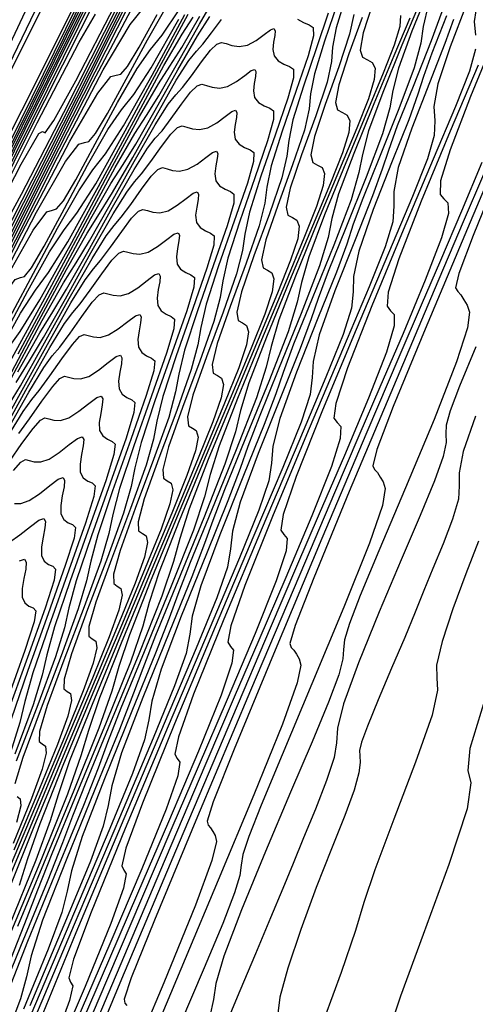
# Model space of a CAD drawing. Extents: x 3249832 to 3255657, y 13789405 to 13793316.
# Tile 35 of 256: x 3251572 to 3251584, y 13792388 to 13792413. Entities that reach past the tile are written whole.
import ezdxf

# ---------------------------------------------------------------- set-up
doc = ezdxf.new("R2010")
doc.units = 0
doc.header["$LTSCALE"] = 100
doc.header["$MEASUREMENT"] = 0
for name, color, linetype in [('GRATIO_03231_CON', 1, 'CONTINUOUS'), ('GRATIO_0323_ICON', 1, 'CONTINUOUS'), ('TARGETS_EAST', 7, 'CONTINUOUS')]:
    doc.layers.add(name, color=color, linetype=linetype)

# ---------------------------------------------------------------- blocks, each defined once
blk = doc.blocks.new('Gratio_032316_contours')
at = {"layer": 'GRATIO_03231_CON', "color": 1, "linetype": 'Continuous', "flags": 128}
blk.add_lwpolyline([(3251545.994, 13792358.002), (3251546.238, 13792358.532), (3251547.977, 13792362.211), (3251552.706, 13792372.187), (3251561.17, 13792390.039), (3251571.118, 13792411.073), (3251579.549, 13792429.022), (3251584.211, 13792439.177)], dxfattribs=at)
at = {"layer": 'GRATIO_03231_CON', "color": 5, "linetype": 'Continuous', "flags": 128}
for points in [[(3251546.072, 13792357.967), (3251546.296, 13792358.453), (3251547.892, 13792361.828), (3251552.231, 13792370.98), (3251559.998, 13792387.341), (3251569.131, 13792406.5), (3251576.882, 13792422.589), (3251581.193, 13792431.231), (3251582.776, 13792434.021), (3251583.034, 13792434.042), (3251583.154, 13792433.902), (3251583.466, 13792434.285), (3251584.087, 13792435.397)], [(3251546.109, 13792357.95), (3251546.295, 13792358.352), (3251547.614, 13792361.141), (3251551.2, 13792368.704), (3251557.618, 13792382.224), (3251565.166, 13792398.057), (3251571.571, 13792411.353), (3251575.134, 13792418.495), (3251576.442, 13792420.8), (3251576.655, 13792420.818), (3251576.784, 13792420.764), (3251577.256, 13792421.514), (3251578.349, 13792423.611), (3251580.202, 13792427.313), (3251582.401, 13792431.755), (3251584.39, 13792435.79)], [(3251546.147, 13792357.933), (3251546.294, 13792358.25), (3251547.336, 13792360.453), (3251550.168, 13792366.428), (3251555.238, 13792377.108), (3251561.2, 13792389.615), (3251566.26, 13792400.117), (3251569.074, 13792405.759), (3251570.107, 13792407.58), (3251570.276, 13792407.594), (3251570.415, 13792407.626), (3251571.046, 13792408.743), (3251572.61, 13792411.824), (3251575.336, 13792417.312), (3251578.599, 13792423.921), (3251581.561, 13792429.932), (3251583.572, 13792434.007), (3251584.739, 13792436.342)], [(3251546.185, 13792357.917), (3251546.293, 13792358.149), (3251547.058, 13792359.766), (3251549.137, 13792364.152), (3251552.858, 13792371.992), (3251557.235, 13792381.172), (3251560.948, 13792388.881), (3251563.014, 13792393.022), (3251563.773, 13792394.359), (3251563.896, 13792394.369), (3251564.045, 13792394.488), (3251564.836, 13792395.973), (3251566.872, 13792400.037), (3251570.47, 13792407.311), (3251574.798, 13792416.087), (3251578.732, 13792424.074), (3251581.404, 13792429.49), (3251582.952, 13792432.598), (3251583.768, 13792434.168), (3251584.195, 13792434.887)], [(3251584.168, 13792395.827), (3251583.782, 13792394.588), (3251583.732, 13792394.02), (3251583.81, 13792393.704), (3251583.716, 13792393.031), (3251583.247, 13792391.595), (3251582.582, 13792389.788), (3251581.996, 13792388.201), (3251581.698, 13792387.283)], [(3251546.261, 13792357.883), (3251546.291, 13792357.947), (3251546.501, 13792358.392), (3251547.074, 13792359.6), (3251548.099, 13792361.759), (3251549.304, 13792364.286), (3251550.326, 13792366.409), (3251550.895, 13792367.55), (3251551.104, 13792367.918), (3251551.138, 13792367.921), (3251551.306, 13792368.212), (3251552.415, 13792370.431), (3251555.395, 13792376.464), (3251560.738, 13792387.309), (3251567.195, 13792400.419), (3251573.075, 13792412.358), (3251577.068, 13792420.457)], [(3251583.931, 13792403.168), (3251583.616, 13792402.254), (3251583.509, 13792401.703), (3251583.514, 13792401.366), (3251583.492, 13792401.022), (3251583.341, 13792400.506), (3251583.097, 13792399.873), (3251582.833, 13792399.235), (3251582.601, 13792398.667), (3251582.374, 13792398.107), (3251582.105, 13792397.457), (3251581.768, 13792396.661), (3251581.421, 13792395.842), (3251581.143, 13792395.167), (3251580.992, 13792394.754), (3251580.942, 13792394.535), (3251580.945, 13792394.396), (3251580.955, 13792394.23), (3251580.923, 13792393.959), (3251580.801, 13792393.518), (3251580.557, 13792392.856), (3251580.218, 13792392.001), (3251579.825, 13792391), (3251579.426, 13792389.92), (3251579.088, 13792388.917), (3251578.881, 13792388.169), (3251578.833, 13792387.752)], [(3251546.3, 13792357.865), (3251555.465, 13792376.483), (3251563.808, 13792393.428), (3251570.506, 13792407.028), (3251574.978, 13792416.096), (3251577.6, 13792421.384), (3251578.991, 13792424.127), (3251579.699, 13792425.429), (3251579.995, 13792425.854), (3251580.08, 13792425.831), (3251580.139, 13792425.755), (3251580.291, 13792425.885), (3251580.637, 13792426.442), (3251581.241, 13792427.567), (3251582.011, 13792429.068), (3251582.82, 13792430.672), (3251583.557, 13792432.132), (3251584.18, 13792433.321)], [(3251583.943, 13792404.954), (3251583.522, 13792403.941), (3251583.279, 13792403.306), (3251583.176, 13792402.937), (3251583.168, 13792402.711), (3251583.173, 13792402.488), (3251583.098, 13792402.123), (3251582.873, 13792401.498), (3251582.503, 13792400.603), (3251582.015, 13792399.458), (3251581.449, 13792398.119), (3251580.913, 13792396.797), (3251580.528, 13792395.741), (3251580.373, 13792395.114), (3251580.342, 13792394.739), (3251580.286, 13792394.354), (3251580.092, 13792393.761), (3251579.802, 13792393.027), (3251579.494, 13792392.285), (3251579.224, 13792391.624), (3251578.959, 13792390.972), (3251578.646, 13792390.215), (3251578.254, 13792389.288), (3251577.85, 13792388.335), (3251577.526, 13792387.549)], [(3251546.342, 13792357.844), (3251546.5, 13792358.165), (3251547.607, 13792360.412), (3251550.61, 13792366.51), (3251556.022, 13792377.504), (3251562.624, 13792390.912), (3251568.76, 13792403.37), (3251573.131, 13792412.231), (3251575.853, 13792417.721), (3251577.399, 13792420.781), (3251578.201, 13792422.277), (3251578.529, 13792422.776), (3251578.617, 13792422.767), (3251578.676, 13792422.701), (3251578.844, 13792422.868), (3251579.234, 13792423.518), (3251579.918, 13792424.807), (3251580.795, 13792426.52), (3251581.716, 13792428.346), (3251582.554, 13792430.009), (3251583.261, 13792431.365), (3251583.804, 13792432.302), (3251584.17, 13792432.759)], [(3251584.593, 13792409.608), (3251583.868, 13792407.831), (3251583.502, 13792406.849), (3251583.418, 13792406.478), (3251583.474, 13792406.385), (3251583.554, 13792406.295), (3251583.634, 13792406.17), (3251583.715, 13792406.031), (3251583.779, 13792405.855), (3251583.728, 13792405.447), (3251583.444, 13792404.566), (3251582.862, 13792403.085), (3251582.128, 13792401.319), (3251581.442, 13792399.691), (3251580.96, 13792398.535), (3251580.679, 13792397.813), (3251580.553, 13792397.395), (3251580.526, 13792397.146), (3251580.51, 13792396.902), (3251580.408, 13792396.494), (3251580.141, 13792395.785), (3251579.716, 13792394.765), (3251579.158, 13792393.459), (3251578.511, 13792391.931), (3251577.894, 13792390.426), (3251577.44, 13792389.228), (3251577.236, 13792388.525), (3251577.17, 13792388.112), (3251577.079, 13792387.685)], [(3251546.383, 13792357.823), (3251546.529, 13792358.115), (3251547.536, 13792360.159), (3251550.268, 13792365.707), (3251555.201, 13792375.726), (3251561.267, 13792388.046), (3251567.014, 13792399.711), (3251571.284, 13792408.366), (3251574.106, 13792414.058)], [(3251584.605, 13792410.094), (3251583.656, 13792407.851), (3251582.635, 13792405.414), (3251581.812, 13792403.412), (3251581.389, 13792402.305), (3251581.28, 13792401.889), (3251581.327, 13792401.792), (3251581.4, 13792401.71), (3251581.473, 13792401.596), (3251581.547, 13792401.469), (3251581.602, 13792401.299), (3251581.529, 13792400.864), (3251581.199, 13792399.892), (3251580.539, 13792398.238), (3251579.712, 13792396.256), (3251578.94, 13792394.428), (3251578.399, 13792393.129), (3251578.08, 13792392.319), (3251577.929, 13792391.854), (3251577.884, 13792391.581), (3251577.848, 13792391.315), (3251577.718, 13792390.864), (3251577.409, 13792390.072), (3251576.928, 13792388.928), (3251576.301, 13792387.46)], [(3251546.466, 13792357.782), (3251546.585, 13792358.015), (3251547.394, 13792359.654), (3251549.585, 13792364.1), (3251553.559, 13792372.17), (3251558.555, 13792382.314), (3251563.522, 13792392.393), (3251567.59, 13792400.636), (3251570.613, 13792406.732), (3251572.623, 13792410.74), (3251573.704, 13792412.82), (3251574.131, 13792413.541)], [(3251584.099, 13792409.711), (3251583.575, 13792408.454), (3251583.028, 13792407.184), (3251582.53, 13792406.028), (3251581.955, 13792404.687), (3251581.132, 13792402.751), (3251579.971, 13792400.007), (3251578.718, 13792397.026), (3251577.702, 13792394.574), (3251577.165, 13792393.217), (3251577.005, 13792392.71), (3251577.033, 13792392.607), (3251577.092, 13792392.54), (3251577.152, 13792392.447), (3251577.212, 13792392.344), (3251577.249, 13792392.187), (3251577.133, 13792391.699), (3251576.708, 13792390.544), (3251575.892, 13792388.543), (3251574.879, 13792386.131)], [(3251546.508, 13792357.761), (3251546.613, 13792357.966), (3251547.323, 13792359.401), (3251549.244, 13792363.297), (3251552.738, 13792370.392), (3251557.198, 13792379.448), (3251561.776, 13792388.735), (3251565.743, 13792396.77), (3251568.866, 13792403.069), (3251571.031, 13792407.393), (3251572.206, 13792409.667), (3251572.665, 13792410.462), (3251572.764, 13792410.511), (3251572.826, 13792410.483), (3251573.054, 13792410.8), (3251573.619, 13792411.82), (3251574.63, 13792413.768)], [(3251584.494, 13792413.083), (3251583.806, 13792411.415), (3251583.275, 13792410.038), (3251583.033, 13792409.237), (3251583.018, 13792408.892), (3251583.116, 13792408.777), (3251583.22, 13792408.675), (3251583.232, 13792408.399), (3251583.057, 13792407.767), (3251582.636, 13792406.673), (3251582.062, 13792405.303), (3251581.465, 13792403.917), (3251580.921, 13792402.656), (3251580.294, 13792401.192), (3251579.396, 13792399.08), (3251578.129, 13792396.085), (3251576.76, 13792392.831), (3251575.646, 13792390.155), (3251575.052, 13792388.673), (3251574.867, 13792388.12), (3251574.886, 13792388.015), (3251574.938, 13792387.956)], [(3251546.55, 13792357.74), (3251546.641, 13792357.916), (3251547.252, 13792359.148), (3251548.902, 13792362.494), (3251551.917, 13792368.614), (3251555.842, 13792376.582), (3251560.029, 13792385.076), (3251563.896, 13792392.905), (3251567.119, 13792399.406), (3251569.439, 13792404.046), (3251570.707, 13792406.515), (3251571.2, 13792407.384), (3251571.301, 13792407.447), (3251571.363, 13792407.429), (3251571.606, 13792407.783), (3251572.215, 13792408.896), (3251573.308, 13792411.008), (3251574.714, 13792413.777)], [(3251584.001, 13792412.227), (3251583.281, 13792410.524), (3251582.533, 13792408.717), (3251581.952, 13792407.228), (3251581.68, 13792406.368), (3251581.649, 13792406.003), (3251581.74, 13792405.888), (3251581.837, 13792405.788), (3251581.836, 13792405.496), (3251581.635, 13792404.818), (3251581.173, 13792403.635), (3251580.55, 13792402.152), (3251579.902, 13792400.65), (3251579.313, 13792399.284), (3251578.633, 13792397.698), (3251577.66, 13792395.408), (3251576.287, 13792392.163), (3251574.802, 13792388.637), (3251573.591, 13792385.736)], [(3251546.596, 13792357.719), (3251546.672, 13792357.865), (3251547.182, 13792358.895), (3251548.561, 13792361.691), (3251551.096, 13792366.836), (3251554.486, 13792373.716), (3251558.283, 13792381.417), (3251562.049, 13792389.04), (3251565.372, 13792395.743), (3251567.847, 13792400.699), (3251569.208, 13792403.362), (3251569.734, 13792404.305), (3251569.838, 13792404.383), (3251569.901, 13792404.374), (3251570.158, 13792404.766), (3251570.812, 13792405.972), (3251571.985, 13792408.248), (3251573.498, 13792411.228), (3251575.092, 13792414.392)], [(3251583.98, 13792413.905), (3251583.901, 13792413.351), (3251583.935, 13792413.002)], [(3251583.935, 13792412.642), (3251583.777, 13792412.072), (3251583.42, 13792411.162), (3251582.844, 13792409.799), (3251582.068, 13792407.964), (3251581.26, 13792406.018), (3251580.629, 13792404.418), (3251580.327, 13792403.498), (3251580.281, 13792403.114), (3251580.365, 13792403), (3251580.454, 13792402.9), (3251580.44, 13792402.594), (3251580.213, 13792401.868), (3251579.71, 13792400.598), (3251579.037, 13792399.001), (3251578.339, 13792397.383), (3251577.704, 13792395.911), (3251576.972, 13792394.203), (3251575.924, 13792391.737), (3251574.445, 13792388.241), (3251572.843, 13792384.443)], [(3251546.688, 13792357.676), (3251546.734, 13792357.765), (3251547.044, 13792358.389), (3251547.88, 13792360.084), (3251549.454, 13792363.28), (3251551.773, 13792367.984), (3251554.791, 13792374.1), (3251558.355, 13792381.31), (3251561.878, 13792388.417), (3251564.663, 13792394.006), (3251566.211, 13792397.057), (3251566.802, 13792398.149), (3251566.912, 13792398.255), (3251566.976, 13792398.265), (3251567.263, 13792398.732), (3251568.005, 13792400.123), (3251569.341, 13792402.728), (3251571.066, 13792406.131), (3251572.884, 13792409.74), (3251574.536, 13792413.027), (3251575.906, 13792415.72)], [(3251583.362, 13792413.406), (3251583.142, 13792412.783), (3251582.744, 13792411.774), (3251582.287, 13792410.6), (3251581.941, 13792409.587), (3251581.822, 13792408.967), (3251581.828, 13792408.583), (3251581.8, 13792408.185), (3251581.604, 13792407.541), (3251581.19, 13792406.502), (3251580.53, 13792404.943), (3251579.641, 13792402.845), (3251578.714, 13792400.622), (3251577.983, 13792398.798), (3251577.62, 13792397.759), (3251577.544, 13792397.335), (3251577.613, 13792397.223), (3251577.688, 13792397.126), (3251577.647, 13792396.789), (3251577.37, 13792395.969), (3251576.785, 13792394.522), (3251576.011, 13792392.698), (3251575.213, 13792390.849), (3251574.487, 13792389.167), (3251573.65, 13792387.213)], [(3251546.734, 13792357.655), (3251546.765, 13792357.715), (3251546.974, 13792358.136), (3251547.539, 13792359.281), (3251548.633, 13792361.502), (3251550.417, 13792365.118), (3251553.045, 13792370.441), (3251556.508, 13792377.444), (3251560.131, 13792384.754), (3251563.071, 13792390.659), (3251564.712, 13792393.905), (3251565.336, 13792395.07), (3251565.449, 13792395.191), (3251565.513, 13792395.211), (3251565.816, 13792395.715), (3251566.601, 13792397.199), (3251568.019, 13792399.968), (3251569.85, 13792403.583), (3251571.78, 13792407.414), (3251573.534, 13792410.904), (3251574.987, 13792413.764)], [(3251583.187, 13792413.499), (3251582.805, 13792412.538), (3251582.592, 13792411.937), (3251582.445, 13792411.474), (3251582.209, 13792410.816), (3251581.785, 13792409.747), (3251581.296, 13792408.501), (3251580.921, 13792407.428), (3251580.782, 13792406.775), (3251580.774, 13792406.374), (3251580.733, 13792405.956), (3251580.517, 13792405.275), (3251580.074, 13792404.172), (3251579.373, 13792402.516), (3251578.428, 13792400.285), (3251577.441, 13792397.924), (3251576.66, 13792395.988), (3251576.266, 13792394.889), (3251576.176, 13792394.446), (3251576.237, 13792394.334), (3251576.305, 13792394.238), (3251576.251, 13792393.886), (3251575.948, 13792393.02), (3251575.322, 13792391.484), (3251574.498, 13792389.547), (3251573.65, 13792387.582)], [(3251546.78, 13792357.633), (3251546.796, 13792357.664), (3251546.905, 13792357.883), (3251547.198, 13792358.478), (3251547.812, 13792359.724), (3251549.06, 13792362.252), (3251551.299, 13792366.782), (3251554.661, 13792373.579), (3251558.384, 13792381.091), (3251561.479, 13792387.312), (3251563.214, 13792390.752), (3251563.87, 13792391.992), (3251563.986, 13792392.127), (3251564.05, 13792392.156), (3251564.368, 13792392.698), (3251565.197, 13792394.274), (3251566.697, 13792397.208), (3251568.633, 13792401.034), (3251570.676, 13792405.089), (3251572.531, 13792408.781), (3251574.067, 13792411.808), (3251575.19, 13792413.94)], [(3251583.162, 13792413.861), (3251582.792, 13792412.854), (3251582.32, 13792411.675), (3251581.914, 13792410.659), (3251581.686, 13792410.027), (3251581.528, 13792409.542), (3251581.276, 13792408.85), (3251580.826, 13792407.719), (3251580.305, 13792406.402), (3251579.901, 13792405.269), (3251579.743, 13792404.582), (3251579.721, 13792404.164), (3251579.665, 13792403.728), (3251579.431, 13792403.009), (3251578.959, 13792401.842), (3251578.216, 13792400.088), (3251577.215, 13792397.726), (3251576.168, 13792395.226), (3251575.337, 13792393.179), (3251574.913, 13792392.019), (3251574.807, 13792391.557), (3251574.862, 13792391.446), (3251574.922, 13792391.351), (3251574.854, 13792390.984), (3251574.526, 13792390.07), (3251573.859, 13792388.446), (3251572.985, 13792386.396)], [(3251546.826, 13792357.612), (3251551.937, 13792367.94), (3251556.472, 13792377.094), (3251559.856, 13792383.902), (3251561.706, 13792387.581), (3251562.403, 13792388.911), (3251562.523, 13792389.063), (3251562.588, 13792389.102), (3251562.921, 13792389.681), (3251563.794, 13792391.35), (3251565.375, 13792394.448), (3251567.417, 13792398.486), (3251569.572, 13792402.763), (3251571.529, 13792406.658), (3251573.148, 13792409.852), (3251574.329, 13792412.104), (3251575.018, 13792413.278), (3251575.346, 13792413.677)], [(3251582.715, 13792413.778), (3251582.584, 13792413.228), (3251582.52, 13792412.797), (3251582.349, 13792412.157), (3251581.954, 13792411.095), (3251581.453, 13792409.851), (3251581.023, 13792408.781), (3251580.78, 13792408.118), (3251580.611, 13792407.61), (3251580.343, 13792406.883), (3251579.866, 13792405.692), (3251579.314, 13792404.303), (3251578.881, 13792403.11), (3251578.703, 13792402.39), (3251578.667, 13792401.955), (3251578.598, 13792401.499), (3251578.344, 13792400.743), (3251577.844, 13792399.512), (3251577.059, 13792397.66), (3251576.002, 13792395.166), (3251574.895, 13792392.528), (3251574.014, 13792390.369), (3251573.56, 13792389.15), (3251573.439, 13792388.668), (3251573.486, 13792388.557), (3251573.539, 13792388.463), (3251573.458, 13792388.082), (3251573.104, 13792387.121)], [(3251560.986, 13792385.501), (3251562.73, 13792388.929), (3251564.985, 13792393.389), (3251567.363, 13792398.112), (3251569.524, 13792402.412), (3251571.309, 13792405.941), (3251572.606, 13792408.431), (3251573.354, 13792409.736), (3251573.699, 13792410.185), (3251573.84, 13792410.226), (3251573.953, 13792410.256), (3251574.13, 13792410.461), (3251574.44, 13792410.977), (3251574.92, 13792411.864), (3251575.468, 13792412.883), (3251575.952, 13792413.721)], [(3251582.53, 13792413.93), (3251582.035, 13792412.746), (3251581.539, 13792411.522), (3251581.172, 13792410.527), (3251581.013, 13792409.923), (3251580.926, 13792409.452), (3251580.722, 13792408.749), (3251580.277, 13792407.576), (3251579.719, 13792406.203), (3251579.24, 13792405.023), (3251578.968, 13792404.298), (3251578.777, 13792403.745), (3251578.478, 13792402.95), (3251577.947, 13792401.638), (3251577.332, 13792400.106), (3251576.842, 13792398.792), (3251576.624, 13792398.006), (3251576.56, 13792397.536), (3251576.463, 13792397.042), (3251576.17, 13792396.211), (3251575.613, 13792394.852), (3251574.744, 13792392.804), (3251573.575, 13792390.047), (3251572.349, 13792387.131)], [(3251561.408, 13792386.169), (3251563.769, 13792390.84), (3251566.259, 13792395.786), (3251568.522, 13792400.29), (3251570.39, 13792403.985), (3251571.745, 13792406.595), (3251572.522, 13792407.965), (3251572.875, 13792408.439), (3251573.015, 13792408.485), (3251573.125, 13792408.515), (3251573.303, 13792408.728), (3251573.623, 13792409.267), (3251574.123, 13792410.194), (3251574.696, 13792411.262), (3251575.2, 13792412.143), (3251575.544, 13792412.628), (3251575.849, 13792412.998), (3251576.287, 13792413.653)], [(3251582.235, 13792413.438), (3251581.829, 13792412.466), (3251581.31, 13792411.225), (3251580.789, 13792409.943), (3251580.401, 13792408.901), (3251580.228, 13792408.27), (3251580.128, 13792407.779), (3251579.908, 13792407.045), (3251579.438, 13792405.817), (3251578.852, 13792404.379), (3251578.349, 13792403.145), (3251578.062, 13792402.388), (3251577.86, 13792401.813), (3251577.545, 13792400.984), (3251576.988, 13792399.611), (3251576.34, 13792398.007), (3251575.822, 13792396.633), (3251575.585, 13792395.814), (3251575.506, 13792395.327), (3251575.395, 13792394.813), (3251575.084, 13792393.945), (3251574.498, 13792392.522), (3251573.587, 13792390.377), (3251572.362, 13792387.488)], [(3251560.086, 13792383.409), (3251562.553, 13792388.291), (3251565.155, 13792393.46), (3251567.52, 13792398.167), (3251569.471, 13792402.03), (3251570.883, 13792404.759), (3251571.69, 13792406.194), (3251572.052, 13792406.693), (3251572.189, 13792406.743), (3251572.297, 13792406.775), (3251572.477, 13792406.996), (3251572.807, 13792407.556), (3251573.327, 13792408.525), (3251573.924, 13792409.642), (3251574.447, 13792410.564), (3251574.802, 13792411.076), (3251575.116, 13792411.468), (3251575.568, 13792412.157), (3251576.276, 13792413.41)], [(3251581.997, 13792413.508), (3251581.981, 13792413.224), (3251581.836, 13792412.744), (3251581.553, 13792412.018), (3251581.128, 13792411.002), (3251580.585, 13792409.704), (3251580.038, 13792408.363), (3251579.63, 13792407.275), (3251579.442, 13792406.618), (3251579.331, 13792406.107), (3251579.095, 13792405.341), (3251578.6, 13792404.058), (3251577.985, 13792402.555), (3251577.458, 13792401.266), (3251577.157, 13792400.478), (3251576.943, 13792399.881), (3251576.612, 13792399.017), (3251576.029, 13792397.584), (3251575.349, 13792395.908), (3251574.802, 13792394.474), (3251574.546, 13792393.622), (3251574.453, 13792393.117), (3251574.327, 13792392.584), (3251573.997, 13792391.679), (3251573.382, 13792390.192), (3251572.43, 13792387.949)], [(3251561.337, 13792385.743), (3251564.051, 13792391.135), (3251566.517, 13792396.044), (3251568.551, 13792400.074), (3251570.022, 13792402.923), (3251570.858, 13792404.423), (3251571.229, 13792404.947), (3251571.364, 13792405.001), (3251571.469, 13792405.034), (3251571.651, 13792405.263), (3251571.99, 13792405.845), (3251572.53, 13792406.855), (3251573.151, 13792408.021), (3251573.695, 13792408.986), (3251574.061, 13792409.524), (3251574.382, 13792409.938), (3251574.85, 13792410.66), (3251575.586, 13792411.97), (3251576.429, 13792413.532)], [(3251581.281, 13792413.823), (3251581.031, 13792413.057), (3251580.956, 13792412.616), (3251581.018, 13792412.431), (3251581.145, 13792412.366), (3251581.27, 13792412.297), (3251581.344, 13792412.148), (3251581.322, 13792411.855), (3251581.168, 13792411.355), (3251580.871, 13792410.599), (3251580.427, 13792409.537), (3251579.86, 13792408.183), (3251579.288, 13792406.784), (3251578.859, 13792405.649), (3251578.657, 13792404.965), (3251578.534, 13792404.434), (3251578.282, 13792403.636), (3251577.761, 13792402.299), (3251577.118, 13792400.731), (3251576.567, 13792399.387), (3251576.251, 13792398.568), (3251576.026, 13792397.949), (3251575.679, 13792397.051), (3251575.069, 13792395.557), (3251574.358, 13792393.81), (3251573.783, 13792392.315), (3251573.506, 13792391.429), (3251573.399, 13792390.908), (3251573.26, 13792390.355), (3251572.91, 13792389.413), (3251572.267, 13792387.862)], [(3251561.843, 13792386.483), (3251564.513, 13792391.798), (3251566.713, 13792396.163), (3251568.299, 13792399.25), (3251569.194, 13792400.881), (3251569.582, 13792401.455), (3251569.714, 13792401.518), (3251569.814, 13792401.553), (3251569.998, 13792401.797), (3251570.357, 13792402.424), (3251570.937, 13792403.516), (3251571.606, 13792404.779), (3251572.19, 13792405.829), (3251572.578, 13792406.42), (3251572.915, 13792406.878), (3251573.413, 13792407.668), (3251574.205, 13792409.091), (3251575.115, 13792410.784), (3251575.894, 13792412.221), (3251576.365, 13792413.03), (3251576.65, 13792413.463)], [(3251580.79, 13792413.536), (3251580.685, 13792413.024), (3251580.406, 13792412.187), (3251580.055, 13792411.214), (3251579.777, 13792410.386), (3251579.683, 13792409.911), (3251579.734, 13792409.714), (3251579.854, 13792409.649), (3251579.973, 13792409.582), (3251580.038, 13792409.428), (3251580.004, 13792409.116), (3251579.83, 13792408.578), (3251579.506, 13792407.759), (3251579.026, 13792406.609), (3251578.41, 13792405.141), (3251577.788, 13792403.625), (3251577.316, 13792402.397), (3251577.086, 13792401.66), (3251576.94, 13792401.089), (3251576.655, 13792400.228), (3251576.084, 13792398.781), (3251575.384, 13792397.083), (3251574.785, 13792395.63), (3251574.439, 13792394.748), (3251574.193, 13792394.085), (3251573.814, 13792393.117), (3251573.151, 13792391.502), (3251572.376, 13792389.612), (3251571.743, 13792387.997)], [(3251560.739, 13792384.157), (3251563.51, 13792389.676), (3251565.793, 13792394.207), (3251567.438, 13792397.414), (3251568.362, 13792399.11), (3251568.758, 13792399.709), (3251568.888, 13792399.776), (3251568.986, 13792399.813), (3251569.172, 13792400.064), (3251569.541, 13792400.713), (3251570.14, 13792401.846), (3251570.834, 13792403.158), (3251571.437, 13792404.25), (3251571.836, 13792404.868), (3251572.182, 13792405.348), (3251572.695, 13792406.172), (3251573.514, 13792407.651), (3251574.458, 13792409.411), (3251575.266, 13792410.904), (3251575.752, 13792411.745), (3251576.046, 13792412.196), (3251576.354, 13792412.678), (3251576.823, 13792413.494)], [(3251580.585, 13792414.005), (3251580.337, 13792413.193), (3251580.247, 13792412.692), (3251580.216, 13792412.317), (3251580.101, 13792411.788), (3251579.809, 13792410.92), (3251579.442, 13792409.91), (3251579.15, 13792409.05), (3251579.046, 13792408.558), (3251579.092, 13792408.355), (3251579.209, 13792408.29), (3251579.324, 13792408.224), (3251579.385, 13792408.068), (3251579.344, 13792407.746), (3251579.162, 13792407.189), (3251578.824, 13792406.339), (3251578.325, 13792405.145), (3251577.685, 13792403.62), (3251577.038, 13792402.046), (3251576.545, 13792400.772), (3251576.301, 13792400.007), (3251576.143, 13792399.416), (3251575.841, 13792398.524), (3251575.246, 13792397.021), (3251574.517, 13792395.259), (3251573.894, 13792393.752), (3251573.533, 13792392.839), (3251573.276, 13792392.153), (3251572.881, 13792391.151), (3251572.191, 13792389.475), (3251571.385, 13792387.513)], [(3251562.508, 13792387.553), (3251564.874, 13792392.251), (3251566.576, 13792395.578), (3251567.53, 13792397.339), (3251567.935, 13792397.963), (3251568.063, 13792398.035), (3251568.158, 13792398.072), (3251568.346, 13792398.331), (3251568.724, 13792399.003), (3251569.344, 13792400.176), (3251570.061, 13792401.537), (3251570.685, 13792402.672), (3251571.094, 13792403.316), (3251571.449, 13792403.818), (3251571.977, 13792404.676), (3251572.824, 13792406.212), (3251573.802, 13792408.037), (3251574.637, 13792409.586), (3251575.14, 13792410.46), (3251575.442, 13792410.929), (3251575.759, 13792411.431), (3251576.245, 13792412.278), (3251576.808, 13792413.283), (3251577.299, 13792414.137)], [(3251580.374, 13792413.825), (3251580.038, 13792412.845), (3251579.778, 13792412.003), (3251579.679, 13792411.486), (3251579.641, 13792411.099), (3251579.518, 13792410.552), (3251579.212, 13792409.653), (3251578.828, 13792408.606), (3251578.522, 13792407.715), (3251578.41, 13792407.205), (3251578.45, 13792406.997), (3251578.563, 13792406.932), (3251578.675, 13792406.866), (3251578.732, 13792406.707), (3251578.685, 13792406.377), (3251578.493, 13792405.8), (3251578.142, 13792404.92), (3251577.624, 13792403.681), (3251576.96, 13792402.099), (3251576.288, 13792400.467), (3251575.774, 13792399.146), (3251575.516, 13792398.355), (3251575.345, 13792397.744), (3251575.028, 13792396.82), (3251574.407, 13792395.262), (3251573.65, 13792393.435), (3251573.002, 13792391.873), (3251572.627, 13792390.929), (3251572.359, 13792390.221), (3251571.948, 13792389.184)], [(3251572.133, 13792404.772), (3251573.145, 13792406.663), (3251574.009, 13792408.268), (3251574.527, 13792409.174), (3251574.838, 13792409.662), (3251575.164, 13792410.183), (3251575.666, 13792411.061), (3251576.249, 13792412.103), (3251576.756, 13792412.987), (3251577.074, 13792413.481)], [(3251580.134, 13792413.565), (3251579.841, 13792412.699), (3251579.491, 13792411.685), (3251579.219, 13792410.813), (3251579.112, 13792410.28), (3251579.067, 13792409.881), (3251578.934, 13792409.316), (3251578.614, 13792408.386), (3251578.215, 13792407.302), (3251577.895, 13792406.379), (3251577.773, 13792405.853), (3251577.808, 13792405.638), (3251577.918, 13792405.573), (3251578.026, 13792405.508), (3251578.079, 13792405.347), (3251578.026, 13792405.008), (3251577.825, 13792404.412), (3251577.46, 13792403.5), (3251576.923, 13792402.216), (3251576.235, 13792400.578), (3251575.538, 13792398.888), (3251575.003, 13792397.52), (3251574.73, 13792396.702), (3251574.548, 13792396.071), (3251574.214, 13792395.116), (3251573.569, 13792393.503), (3251572.783, 13792391.611), (3251572.111, 13792389.994)], [(3251571.831, 13792403.915), (3251572.752, 13792405.632), (3251573.302, 13792406.604), (3251573.63, 13792407.128), (3251573.975, 13792407.688), (3251574.508, 13792408.628), (3251575.129, 13792409.742), (3251575.669, 13792410.687), (3251576.004, 13792411.217), (3251576.201, 13792411.463), (3251576.372, 13792411.652), (3251576.601, 13792411.954), (3251576.86, 13792412.313), (3251577.092, 13792412.615), (3251577.255, 13792412.772), (3251577.376, 13792412.81), (3251577.496, 13792412.781), (3251577.649, 13792412.733), (3251577.836, 13792412.708), (3251578.047, 13792412.746), (3251578.271, 13792412.866), (3251578.48, 13792413.02), (3251578.641, 13792413.139), (3251578.731, 13792413.169), (3251578.762, 13792413.114), (3251578.751, 13792412.991), (3251578.719, 13792412.821), (3251578.701, 13792412.634), (3251578.734, 13792412.465), (3251578.839, 13792412.339), (3251578.988, 13792412.252), (3251579.135, 13792412.192), (3251579.235, 13792412.121), (3251579.237, 13792411.902), (3251579.09, 13792411.372), (3251578.774, 13792410.448), (3251578.397, 13792409.364), (3251578.101, 13792408.434), (3251577.977, 13792407.867), (3251577.918, 13792407.445), (3251577.767, 13792406.844), (3251577.42, 13792405.851), (3251576.989, 13792404.694), (3251576.641, 13792403.708), (3251576.501, 13792403.147), (3251576.524, 13792402.921), (3251576.627, 13792402.857), (3251576.729, 13792402.793), (3251576.773, 13792402.627), (3251576.707, 13792402.269), (3251576.487, 13792401.634), (3251576.095, 13792400.66), (3251575.521, 13792399.288), (3251574.786, 13792397.536), (3251574.038, 13792395.729), (3251573.46, 13792394.268), (3251573.16, 13792393.397), (3251572.954, 13792392.726), (3251572.587, 13792391.708), (3251571.892, 13792389.985)], [(3251572.124, 13792404.314), (3251572.69, 13792405.319), (3251573.026, 13792405.862), (3251573.38, 13792406.441), (3251573.93, 13792407.411), (3251574.57, 13792408.561), (3251575.125, 13792409.537), (3251575.469, 13792410.085), (3251575.669, 13792410.339), (3251575.844, 13792410.535), (3251576.079, 13792410.847), (3251576.346, 13792411.218), (3251576.583, 13792411.53), (3251576.749, 13792411.693), (3251576.87, 13792411.734), (3251576.988, 13792411.705), (3251577.139, 13792411.659), (3251577.324, 13792411.636), (3251577.536, 13792411.677), (3251577.763, 13792411.802), (3251577.977, 13792411.961), (3251578.143, 13792412.084), (3251578.237, 13792412.116), (3251578.268, 13792412.059), (3251578.256, 13792411.932), (3251578.224, 13792411.756), (3251578.204, 13792411.564), (3251578.234, 13792411.391), (3251578.336, 13792411.263), (3251578.482, 13792411.176), (3251578.626, 13792411.117), (3251578.724, 13792411.046), (3251578.722, 13792410.822), (3251578.568, 13792410.275), (3251578.24, 13792409.322), (3251577.85, 13792408.203), (3251577.542, 13792407.245), (3251577.41, 13792406.661), (3251577.344, 13792406.227), (3251577.184, 13792405.608), (3251576.823, 13792404.584), (3251576.376, 13792403.39), (3251576.014, 13792402.373), (3251575.864, 13792401.794), (3251575.882, 13792401.563), (3251575.981, 13792401.498), (3251576.08, 13792401.435), (3251576.12, 13792401.267), (3251576.048, 13792400.9), (3251575.819, 13792400.246), (3251575.413, 13792399.24), (3251574.82, 13792397.824), (3251574.061, 13792396.015), (3251573.288, 13792394.15), (3251572.689, 13792392.642), (3251572.374, 13792391.745), (3251572.157, 13792391.054)], [(3251572.077, 13792404.033), (3251572.422, 13792404.595), (3251572.785, 13792405.193), (3251573.351, 13792406.194), (3251574.01, 13792407.381), (3251574.581, 13792408.388), (3251574.934, 13792408.952), (3251575.138, 13792409.215), (3251575.316, 13792409.418), (3251575.558, 13792409.74), (3251575.831, 13792410.123), (3251576.075, 13792410.445), (3251576.244, 13792410.614), (3251576.364, 13792410.657), (3251576.481, 13792410.63), (3251576.629, 13792410.584), (3251576.812, 13792410.564), (3251577.024, 13792410.608), (3251577.255, 13792410.739), (3251577.474, 13792410.903), (3251577.645, 13792411.03), (3251577.742, 13792411.062), (3251577.774, 13792411.004), (3251577.762, 13792410.873), (3251577.728, 13792410.692), (3251577.707, 13792410.494), (3251577.734, 13792410.316), (3251577.833, 13792410.187), (3251577.976, 13792410.1), (3251578.117, 13792410.042), (3251578.212, 13792409.971), (3251578.208, 13792409.741), (3251578.046, 13792409.179), (3251577.707, 13792408.196), (3251577.303, 13792407.043), (3251576.983, 13792406.055), (3251576.843, 13792405.455), (3251576.77, 13792405.009), (3251576.6, 13792404.372), (3251576.225, 13792403.317), (3251575.763, 13792402.085), (3251575.387, 13792401.037), (3251575.228, 13792400.442), (3251575.24, 13792400.204), (3251575.336, 13792400.14), (3251575.431, 13792400.078), (3251575.467, 13792399.907), (3251575.389, 13792399.53), (3251575.15, 13792398.857), (3251574.731, 13792397.821), (3251574.119, 13792396.359), (3251573.336, 13792394.494), (3251572.538, 13792392.57), (3251571.918, 13792391.017)], [(3251571.818, 13792403.328), (3251572.191, 13792403.946), (3251572.772, 13792404.978), (3251573.451, 13792406.2), (3251574.038, 13792407.238), (3251574.399, 13792407.82), (3251574.607, 13792408.092), (3251574.788, 13792408.301), (3251575.036, 13792408.634), (3251575.317, 13792409.028), (3251575.567, 13792409.36), (3251575.738, 13792409.535), (3251575.859, 13792409.581), (3251575.973, 13792409.554), (3251576.118, 13792409.51), (3251576.299, 13792409.491), (3251576.512, 13792409.539), (3251576.747, 13792409.675), (3251576.971, 13792409.845), (3251577.148, 13792409.975), (3251577.247, 13792410.008), (3251577.28, 13792409.948), (3251577.268, 13792409.814), (3251577.233, 13792409.627), (3251577.209, 13792409.424), (3251577.234, 13792409.242), (3251577.331, 13792409.111), (3251577.469, 13792409.025), (3251577.608, 13792408.967), (3251577.701, 13792408.896), (3251577.693, 13792408.661), (3251577.525, 13792408.082), (3251577.174, 13792407.07), (3251576.756, 13792405.883), (3251576.424, 13792404.866), (3251576.276, 13792404.248), (3251576.196, 13792403.791), (3251576.017, 13792403.136), (3251575.628, 13792402.05), (3251575.15, 13792400.781), (3251574.76, 13792399.702), (3251574.591, 13792399.089), (3251574.598, 13792398.846), (3251574.69, 13792398.781), (3251574.782, 13792398.72), (3251574.814, 13792398.547), (3251574.729, 13792398.161), (3251574.481, 13792397.468), (3251574.049, 13792396.401), (3251573.418, 13792394.895), (3251572.611, 13792392.973), (3251571.788, 13792390.991)], [(3251571.615, 13792402.544), (3251572.331, 13792403.839), (3251572.951, 13792404.938), (3251573.329, 13792405.556), (3251573.544, 13792405.845), (3251573.732, 13792406.067), (3251573.992, 13792406.42), (3251574.288, 13792406.838), (3251574.55, 13792407.19), (3251574.727, 13792407.377), (3251574.847, 13792407.427), (3251574.958, 13792407.403), (3251575.098, 13792407.361), (3251575.275, 13792407.346), (3251575.488, 13792407.401), (3251575.731, 13792407.547), (3251575.966, 13792407.728), (3251576.152, 13792407.866), (3251576.257, 13792407.901), (3251576.293, 13792407.838), (3251576.28, 13792407.695), (3251576.242, 13792407.498), (3251576.215, 13792407.283), (3251576.234, 13792407.093), (3251576.325, 13792406.959), (3251576.457, 13792406.873), (3251576.59, 13792406.817), (3251576.678, 13792406.746), (3251576.663, 13792406.499), (3251576.481, 13792405.889), (3251576.107, 13792404.818), (3251575.662, 13792403.562), (3251575.306, 13792402.487), (3251575.141, 13792401.836), (3251575.047, 13792401.355), (3251574.85, 13792400.664), (3251574.433, 13792399.515), (3251573.924, 13792398.173), (3251573.506, 13792397.031), (3251573.319, 13792396.383), (3251573.314, 13792396.128), (3251573.399, 13792396.064), (3251573.484, 13792396.005), (3251573.507, 13792395.826), (3251573.411, 13792395.422), (3251573.144, 13792394.691), (3251572.685, 13792393.561), (3251572.017, 13792391.967)], [(3251571.772, 13792402.658), (3251572.407, 13792403.788), (3251572.794, 13792404.423), (3251573.013, 13792404.721), (3251573.204, 13792404.95), (3251573.47, 13792405.313), (3251573.774, 13792405.743), (3251574.042, 13792406.105), (3251574.222, 13792406.298), (3251574.341, 13792406.351), (3251574.45, 13792406.327), (3251574.587, 13792406.286), (3251574.763, 13792406.274), (3251574.977, 13792406.332), (3251575.222, 13792406.483), (3251575.463, 13792406.67), (3251575.654, 13792406.812), (3251575.763, 13792406.848), (3251575.799, 13792406.783), (3251575.786, 13792406.636), (3251575.747, 13792406.433), (3251575.718, 13792406.213), (3251575.735, 13792406.019), (3251575.822, 13792405.883), (3251575.951, 13792405.797), (3251576.081, 13792405.742), (3251576.167, 13792405.671), (3251576.148, 13792405.419), (3251575.959, 13792404.792), (3251575.573, 13792403.692), (3251575.115, 13792402.401), (3251574.747, 13792401.297), (3251574.574, 13792400.63), (3251574.473, 13792400.136), (3251574.266, 13792399.428), (3251573.836, 13792398.248), (3251573.311, 13792396.869), (3251572.879, 13792395.695), (3251572.682, 13792395.031), (3251572.672, 13792394.77), (3251572.753, 13792394.706), (3251572.836, 13792394.647), (3251572.854, 13792394.466), (3251572.752, 13792394.053), (3251572.475, 13792393.302), (3251572.002, 13792392.141)], [(3251571.864, 13792402.638), (3251572.259, 13792403.291), (3251572.482, 13792403.597), (3251572.676, 13792403.833), (3251572.948, 13792404.206), (3251573.259, 13792404.648), (3251573.533, 13792405.02), (3251573.716, 13792405.219), (3251573.836, 13792405.274), (3251573.942, 13792405.252), (3251574.077, 13792405.212), (3251574.25, 13792405.201), (3251574.465, 13792405.263), (3251574.714, 13792405.42), (3251574.96, 13792405.611), (3251575.157, 13792405.757), (3251575.268, 13792405.794), (3251575.305, 13792405.727), (3251575.291, 13792405.577), (3251575.252, 13792405.369), (3251575.22, 13792405.143), (3251575.235, 13792404.944), (3251575.319, 13792404.807), (3251575.445, 13792404.721), (3251575.572, 13792404.667), (3251575.656, 13792404.596), (3251575.633, 13792404.338), (3251575.437, 13792403.696), (3251575.04, 13792402.566), (3251574.569, 13792401.241), (3251574.188, 13792400.108), (3251574.006, 13792399.423), (3251573.898, 13792398.918), (3251573.682, 13792398.192), (3251573.239, 13792396.981), (3251572.697, 13792395.565), (3251572.252, 13792394.36), (3251572.046, 13792393.678)], [(3251572.108, 13792393.347), (3251572.187, 13792393.289), (3251572.201, 13792393.106), (3251572.092, 13792392.683)], [(3251572.148, 13792402.716), (3251572.427, 13792403.099), (3251572.745, 13792403.553), (3251573.025, 13792403.935), (3251573.21, 13792404.139), (3251573.33, 13792404.198), (3251573.435, 13792404.176), (3251573.567, 13792404.138), (3251573.738, 13792404.129), (3251573.953, 13792404.194), (3251574.206, 13792404.356), (3251574.458, 13792404.553), (3251574.659, 13792404.703), (3251574.773, 13792404.741), (3251574.811, 13792404.672), (3251574.797, 13792404.518), (3251574.756, 13792404.304), (3251574.723, 13792404.073), (3251574.735, 13792403.87), (3251574.816, 13792403.731), (3251574.939, 13792403.645), (3251575.063, 13792403.592), (3251575.144, 13792403.521), (3251575.118, 13792403.258), (3251574.915, 13792402.599), (3251574.506, 13792401.44), (3251574.022, 13792400.081), (3251573.629, 13792398.918), (3251573.439, 13792398.217), (3251573.324, 13792397.7), (3251573.099, 13792396.956), (3251572.641, 13792395.714), (3251572.084, 13792394.26)], [(3251572.008, 13792401.765), (3251572.199, 13792401.981), (3251572.319, 13792402.045), (3251572.419, 13792402.025), (3251572.546, 13792401.989), (3251572.714, 13792401.984), (3251572.929, 13792402.056), (3251573.19, 13792402.228), (3251573.452, 13792402.436), (3251573.664, 13792402.594), (3251573.784, 13792402.634), (3251573.824, 13792402.561), (3251573.809, 13792402.399), (3251573.765, 13792402.175), (3251573.728, 13792401.932), (3251573.735, 13792401.721), (3251573.81, 13792401.579), (3251573.927, 13792401.493), (3251574.045, 13792401.442), (3251574.122, 13792401.371), (3251574.088, 13792401.097), (3251573.871, 13792400.406), (3251573.439, 13792399.189), (3251572.928, 13792397.76), (3251572.511, 13792396.539), (3251572.304, 13792395.805), (3251572.176, 13792395.264), (3251571.932, 13792394.484)], [(3251572.036, 13792400.914), (3251572.201, 13792400.912), (3251572.418, 13792400.987), (3251572.682, 13792401.165), (3251572.95, 13792401.378), (3251573.166, 13792401.539), (3251573.289, 13792401.58), (3251573.33, 13792401.506), (3251573.315, 13792401.34), (3251573.27, 13792401.11), (3251573.231, 13792400.862), (3251573.235, 13792400.647), (3251573.307, 13792400.503), (3251573.421, 13792400.417), (3251573.536, 13792400.367), (3251573.61, 13792400.296), (3251573.573, 13792400.016), (3251573.349, 13792399.309), (3251572.906, 13792398.063), (3251572.381, 13792396.6), (3251571.952, 13792395.35)], [(3251571.906, 13792399.919), (3251572.174, 13792400.101), (3251572.447, 13792400.319), (3251572.668, 13792400.485), (3251572.794, 13792400.527), (3251572.836, 13792400.451), (3251572.82, 13792400.281), (3251572.775, 13792400.045), (3251572.734, 13792399.792), (3251572.736, 13792399.573), (3251572.804, 13792399.426), (3251572.914, 13792399.341), (3251573.028, 13792399.292), (3251573.099, 13792399.221), (3251573.058, 13792398.936), (3251572.827, 13792398.212), (3251572.373, 13792396.937), (3251571.834, 13792395.439)], [(3251572.17, 13792399.43), (3251572.299, 13792399.473), (3251572.342, 13792399.396), (3251572.326, 13792399.222), (3251572.279, 13792398.981), (3251572.237, 13792398.722), (3251572.236, 13792398.498), (3251572.301, 13792398.35), (3251572.408, 13792398.265), (3251572.519, 13792398.217), (3251572.588, 13792398.146), (3251572.543, 13792397.855), (3251572.305, 13792397.116), (3251571.839, 13792395.811)]]:
    blk.add_lwpolyline(points, dxfattribs=at)
at = {"layer": 'GRATIO_0323_ICON', "color": 7, "linetype": 'Continuous', "flags": 128}
for points in [[(3251546.223, 13792357.9), (3251546.292, 13792358.048), (3251546.779, 13792359.079), (3251548.105, 13792361.876), (3251550.479, 13792366.875), (3251553.269, 13792372.729), (3251555.637, 13792377.645), (3251556.955, 13792380.286), (3251557.439, 13792381.138), (3251557.517, 13792381.145), (3251557.676, 13792381.35), (3251558.625, 13792383.202), (3251561.133, 13792388.25), (3251565.604, 13792397.31), (3251570.996, 13792408.253), (3251575.904, 13792418.216)], [(3251584.009, 13792399.938), (3251583.679, 13792399.096), (3251583.346, 13792398.191), (3251583.072, 13792397.354), (3251582.925, 13792396.738), (3251582.932, 13792396.41), (3251582.954, 13792396.099), (3251582.812, 13792395.45), (3251582.388, 13792394.236), (3251581.827, 13792392.762), (3251581.337, 13792391.462), (3251581.054, 13792390.616), (3251580.837, 13792389.892), (3251580.47, 13792388.805), (3251579.822, 13792387.051)], [(3251546.425, 13792357.803), (3251546.557, 13792358.065), (3251547.465, 13792359.906), (3251549.927, 13792364.904), (3251554.38, 13792373.948), (3251559.911, 13792385.18), (3251565.268, 13792396.052), (3251569.437, 13792404.501), (3251572.359, 13792410.395), (3251574.215, 13792414.087)], [(3251584.138, 13792409.401), (3251583.616, 13792408.182), (3251582.868, 13792406.423), (3251581.814, 13792403.929), (3251580.676, 13792401.22), (3251579.757, 13792398.993), (3251579.277, 13792397.761), (3251579.142, 13792397.299), (3251579.18, 13792397.2), (3251579.246, 13792397.125), (3251579.312, 13792397.022), (3251579.38, 13792396.906), (3251579.426, 13792396.743), (3251579.331, 13792396.281), (3251578.954, 13792395.218), (3251578.215, 13792393.39), (3251577.296, 13792391.194), (3251576.439, 13792389.164), (3251575.837, 13792387.723)], [(3251546.642, 13792357.697), (3251546.703, 13792357.815), (3251547.113, 13792358.642), (3251548.22, 13792360.887), (3251550.275, 13792365.058), (3251553.129, 13792370.85), (3251556.537, 13792377.759), (3251560.202, 13792385.175), (3251563.625, 13792392.08), (3251566.255, 13792397.352), (3251567.71, 13792400.21), (3251568.268, 13792401.227), (3251568.375, 13792401.319), (3251568.438, 13792401.32), (3251568.711, 13792401.749), (3251569.408, 13792403.047), (3251570.663, 13792405.488), (3251572.282, 13792408.68), (3251573.988, 13792412.066), (3251575.538, 13792415.149)], [(3251583.704, 13792413.801), (3251583.278, 13792412.698), (3251582.96, 13792411.746), (3251582.861, 13792411.159), (3251582.881, 13792410.793), (3251582.868, 13792410.414), (3251582.691, 13792409.807), (3251582.305, 13792408.832), (3251581.687, 13792407.371), (3251580.854, 13792405.405), (3251579.987, 13792403.32), (3251579.306, 13792401.608), (3251578.973, 13792400.628), (3251578.912, 13792400.225), (3251578.989, 13792400.111), (3251579.071, 13792400.013), (3251579.043, 13792399.691), (3251578.791, 13792398.919), (3251578.248, 13792397.56), (3251577.524, 13792395.85), (3251576.776, 13792394.116), (3251576.095, 13792392.539), (3251575.311, 13792390.708), (3251574.188, 13792388.065), (3251572.602, 13792384.32)], [(3251561.473, 13792386.665), (3251562.39, 13792388.426), (3251564.052, 13792391.689), (3251566.201, 13792395.937), (3251568.468, 13792400.437), (3251570.527, 13792404.535), (3251572.229, 13792407.897), (3251573.467, 13792410.267), (3251574.186, 13792411.507), (3251574.522, 13792411.931), (3251574.665, 13792411.968), (3251574.781, 13792411.996), (3251574.956, 13792412.194), (3251575.256, 13792412.688), (3251575.716, 13792413.534)], [(3251582.759, 13792414.267), (3251582.289, 13792413.101), (3251581.944, 13792412.152), (3251581.798, 13792411.575), (3251581.723, 13792411.124), (3251581.535, 13792410.453), (3251581.115, 13792409.335), (3251580.586, 13792408.027), (3251580.131, 13792406.902), (3251579.874, 13792406.208), (3251579.694, 13792405.678), (3251579.411, 13792404.917), (3251578.907, 13792403.665), (3251578.323, 13792402.205), (3251577.862, 13792400.951), (3251577.664, 13792400.198), (3251577.613, 13792399.746), (3251577.53, 13792399.27), (3251577.257, 13792398.477), (3251576.728, 13792397.182), (3251575.901, 13792395.232), (3251574.788, 13792392.607), (3251573.622, 13792389.83), (3251572.691, 13792387.559)], [(3251560.121, 13792383.194), (3251562.947, 13792388.809), (3251565.515, 13792393.921), (3251567.632, 13792398.118), (3251569.16, 13792401.086), (3251570.026, 13792402.652), (3251570.405, 13792403.201), (3251570.539, 13792403.26), (3251570.641, 13792403.294), (3251570.824, 13792403.53), (3251571.174, 13792404.135), (3251571.733, 13792405.185), (3251572.379, 13792406.4), (3251572.942, 13792407.407), (3251573.319, 13792407.972), (3251573.649, 13792408.408), (3251574.132, 13792409.164), (3251574.895, 13792410.53), (3251575.772, 13792412.158), (3251576.522, 13792413.539)], [(3251581.004, 13792413.455), (3251580.668, 13792412.519), (3251580.404, 13792411.721), (3251580.319, 13792411.263), (3251580.376, 13792411.072), (3251580.5, 13792411.007), (3251580.621, 13792410.939), (3251580.691, 13792410.788), (3251580.663, 13792410.485), (3251580.499, 13792409.966), (3251580.188, 13792409.179), (3251579.727, 13792408.073), (3251579.135, 13792406.662), (3251578.538, 13792405.205), (3251578.087, 13792404.023), (3251577.872, 13792403.313), (3251577.737, 13792402.761), (3251577.468, 13792401.932), (3251576.923, 13792400.54), (3251576.251, 13792398.907), (3251575.676, 13792397.509), (3251575.345, 13792396.658), (3251575.11, 13792396.017), (3251574.746, 13792395.084), (3251574.11, 13792393.53), (3251573.367, 13792391.711), (3251572.763, 13792390.156), (3251572.467, 13792389.237), (3251572.346, 13792388.698), (3251572.192, 13792388.127), (3251571.823, 13792387.147)], [(3251571.443, 13792403.332), (3251572.488, 13792405.289), (3251573.38, 13792406.95), (3251573.915, 13792407.889), (3251574.234, 13792408.395), (3251574.57, 13792408.936), (3251575.087, 13792409.844), (3251575.689, 13792410.922), (3251576.212, 13792411.837), (3251576.539, 13792412.349), (3251576.732, 13792412.586), (3251576.9, 13792412.768), (3251577.123, 13792413.061), (3251577.375, 13792413.408)], [(3251579.342, 13792413.415), (3251579.494, 13792413.328), (3251579.644, 13792413.267), (3251579.746, 13792413.196), (3251579.752, 13792412.983), (3251579.612, 13792412.469), (3251579.307, 13792411.574), (3251578.944, 13792410.524), (3251578.66, 13792409.624), (3251578.545, 13792409.074), (3251578.493, 13792408.663), (3251578.351, 13792408.08), (3251578.017, 13792407.119), (3251577.602, 13792405.998), (3251577.268, 13792405.044), (3251577.137, 13792404.5), (3251577.166, 13792404.28), (3251577.272, 13792404.215), (3251577.377, 13792404.151), (3251577.426, 13792403.987), (3251577.366, 13792403.638), (3251577.156, 13792403.023), (3251576.778, 13792402.08), (3251576.222, 13792400.752), (3251575.511, 13792399.057), (3251574.788, 13792397.308), (3251574.231, 13792395.894), (3251573.945, 13792395.05), (3251573.751, 13792394.399), (3251573.401, 13792393.412), (3251572.73, 13792391.744), (3251571.916, 13792389.787)], [(3251571.596, 13792402.698), (3251572.194, 13792403.761), (3251572.891, 13792405.019), (3251573.494, 13792406.088), (3251573.864, 13792406.688), (3251574.076, 13792406.968), (3251574.26, 13792407.184), (3251574.514, 13792407.527), (3251574.803, 13792407.933), (3251575.058, 13792408.275), (3251575.233, 13792408.456), (3251575.353, 13792408.504), (3251575.465, 13792408.478), (3251575.608, 13792408.435), (3251575.787, 13792408.419), (3251576, 13792408.47), (3251576.239, 13792408.611), (3251576.469, 13792408.786), (3251576.65, 13792408.921), (3251576.752, 13792408.955), (3251576.787, 13792408.893), (3251576.774, 13792408.755), (3251576.738, 13792408.563), (3251576.712, 13792408.354), (3251576.734, 13792408.167), (3251576.828, 13792408.035), (3251576.963, 13792407.949), (3251577.099, 13792407.892), (3251577.19, 13792407.821), (3251577.178, 13792407.58), (3251577.003, 13792406.985), (3251576.64, 13792405.944), (3251576.209, 13792404.722), (3251575.865, 13792403.676), (3251575.708, 13792403.042), (3251575.621, 13792402.573), (3251575.433, 13792401.9), (3251575.031, 13792400.783), (3251574.537, 13792399.477), (3251574.133, 13792398.366), (3251573.955, 13792397.736), (3251573.956, 13792397.487), (3251574.044, 13792397.423), (3251574.133, 13792397.362), (3251574.16, 13792397.186), (3251574.07, 13792396.791), (3251573.813, 13792396.08), (3251573.367, 13792394.981), (3251572.717, 13792393.431), (3251571.886, 13792391.452)], [(3251571.905, 13792401.993), (3251572.231, 13792402.458), (3251572.517, 13792402.85), (3251572.705, 13792403.06), (3251572.824, 13792403.121), (3251572.927, 13792403.101), (3251573.056, 13792403.063), (3251573.226, 13792403.057), (3251573.441, 13792403.125), (3251573.698, 13792403.292), (3251573.955, 13792403.494), (3251574.161, 13792403.648), (3251574.278, 13792403.687), (3251574.318, 13792403.617), (3251574.303, 13792403.458), (3251574.261, 13792403.239), (3251574.226, 13792403.003), (3251574.235, 13792402.796), (3251574.313, 13792402.655), (3251574.433, 13792402.569), (3251574.554, 13792402.517), (3251574.633, 13792402.446), (3251574.603, 13792402.177), (3251574.393, 13792401.502), (3251573.973, 13792400.315), (3251573.475, 13792398.92), (3251573.07, 13792397.729), (3251572.872, 13792397.011), (3251572.75, 13792396.482), (3251572.515, 13792395.72), (3251572.044, 13792394.447)]]:
    blk.add_lwpolyline(points, dxfattribs=at)

msp = doc.modelspace()

# ---------------------------------------------------------------- block references
at = {"layer": 'TARGETS_EAST'}
msp.add_blockref('Gratio_032316_contours', (0, 0), dxfattribs=at)

doc.saveas('drawing.dxf')
